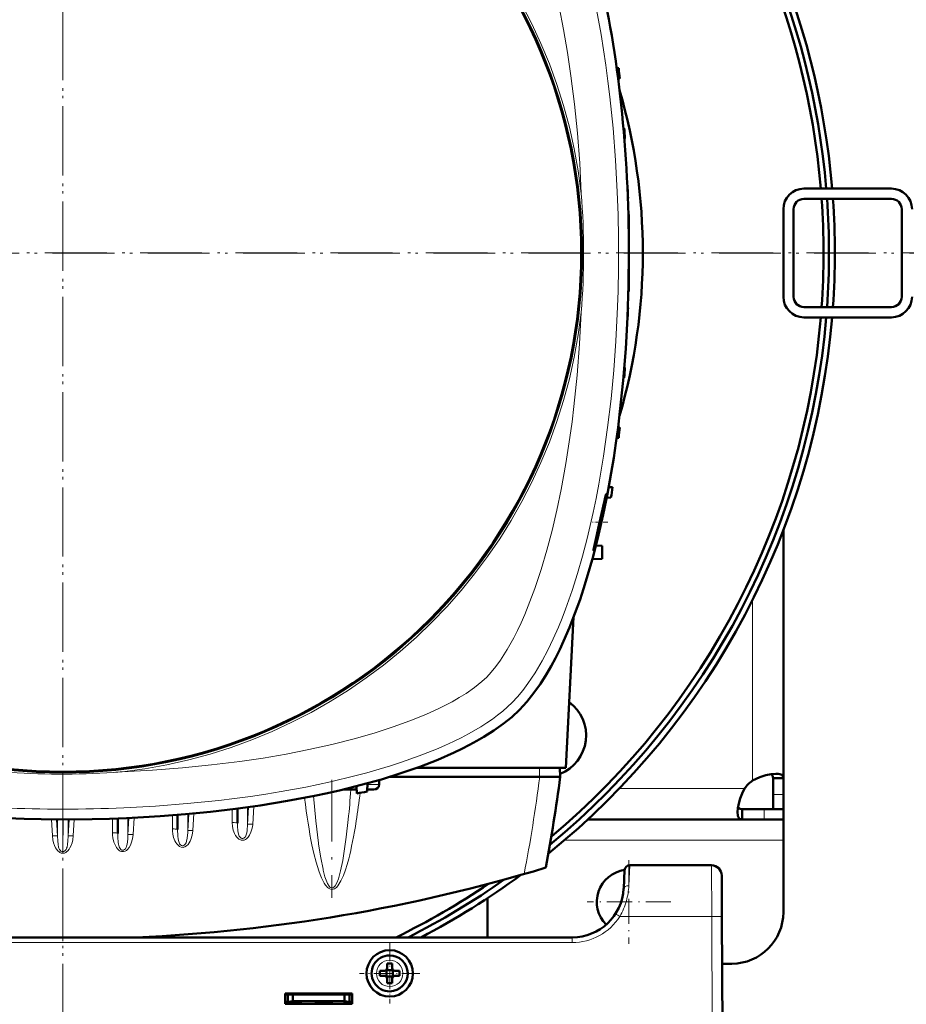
# Model space of a CAD drawing. Extents: x -1595 to 1972, y -1757 to 691.
# Tile 15 of 59: x 303 to 475, y -1417 to -1226. Entities that reach past the tile are written whole.
import ezdxf

# ---------------------------------------------------------------- set-up
doc = ezdxf.new("R2010")
doc.units = 0
doc.linetypes.add('DASHDOT', pattern=[18.5, 12, -3, 0.5, -3])

msp = doc.modelspace()

# ---------------------------------------------------------------- linework, layer by layer
at = {"color": 7, "linetype": 'DASHDOT', "lineweight": 18}
for p, q in [((311.56, -1078.02), (311.56, -1465.08)), ((311.57, -1076.56), (311.57, -1466.56)), ((506.57, -1271.56), (116.57, -1271.56)), ((505.09, -1271.55), (118.03, -1271.55)), ((363.86, -1373.84), (363.86, -1396.77))]:
    msp.add_line(p, q, dxfattribs=at)
at = {"color": 7, "lineweight": 50}
for p, q in [((419.57, -1235.67), (419.18, -1235.66)), ((419.79, -1237.67), (419.45, -1237.68)), ((420.65, -1247.3), (420.5, -1247.29)), ((420.79, -1249.3), (420.67, -1249.3)), ((421.31, -1258.92), (421.27, -1258.92)), ((455.57, -1259.05), (472.57, -1259.05)), ((421.38, -1260.92), (421.36, -1260.92)), ((455.57, -1261.05), (472.57, -1261.05)), ((451.57, -1263.05), (451.57, -1280.05)), ((453.57, -1263.05), (453.57, -1280.05)), ((474.57, -1280.05), (474.57, -1263.05)), ((421.56, -1264.05), (421.46, -1264.05)), ((421.56, -1264.05), (421.56, -1270.55)), ((421.56, -1270.55), (421.56, -1271.55)), ((421.56, -1271.55), (421.56, -1279.05)), ((421.56, -1279.05), (421.46, -1279.05)), ((421.38, -1282.17), (421.36, -1282.17)), ((472.57, -1282.05), (455.57, -1282.05)), ((421.31, -1284.17), (421.27, -1284.17)), ((472.57, -1284.05), (455.57, -1284.05)), ((420.79, -1293.8), (420.67, -1293.79)), ((420.65, -1295.8), (420.5, -1295.8)), ((419.79, -1305.42), (419.45, -1305.41)), ((419.18, -1307.44), (419.57, -1307.42)), ((418.36, -1317.05), (417.64, -1317.02)), ((418.07, -1319.05), (417.24, -1319.08)), ((451.57, -1325.41), (451.57, -1373.52)), ((415.16, -1328.36), (416.33, -1328.42)), ((416.33, -1330.92), (416.33, -1328.42)), ((414.46, -1331.02), (416.33, -1330.92)), ((410.81, -1342.26), (409.28, -1371.55)), ((409.28, -1371.55), (380.27, -1371.55)), ((408.16, -1371.55), (408.21, -1373.25)), ((370.74, -1374.53), (370.68, -1376.12)), ((373.01, -1373.9), (373.04, -1374.77)), ((404.21, -1373.25), (375.17, -1373.25)), ((404.21, -1373.25), (404.24, -1373.25)), ((404.24, -1373.25), (408.21, -1373.25)), ((449.57, -1373.52), (449.57, -1376.68)), ((451.57, -1373.52), (449.57, -1373.52)), ((451.57, -1373.52), (451.57, -1376.68)), ((365.95, -1375.75), (368.15, -1375.75)), ((368.66, -1375.75), (368.15, -1375.75)), ((368.63, -1375.09), (368.68, -1376.49)), ((371.96, -1375.75), (370.69, -1375.75)), ((449.57, -1376.68), (449.57, -1379.55)), ((451.57, -1376.68), (451.57, -1379.55)), ((345.47, -1379.43), (345.47, -1382.28)), ((443.54, -1381.55), (443.54, -1379.55)), ((447.87, -1379.55), (443.54, -1379.55)), ((451.57, -1379.55), (447.87, -1379.55)), ((451.57, -1379.55), (449.57, -1379.55)), ((451.57, -1381.55), (451.57, -1379.55)), ((322.22, -1381.35), (322.22, -1384.26)), ((333.84, -1380.65), (333.84, -1383.51)), ((443.54, -1381.55), (413.55, -1381.55)), ((447.87, -1381.55), (443.54, -1381.55)), ((451.57, -1381.55), (447.87, -1381.55)), ((451.57, -1381.55), (451.57, -1385.55)), ((451.57, -1385.55), (451.57, -1399.55)), ((420.72, -1391.38), (420.54, -1394.96)), ((437.59, -1390.44), (421.72, -1390.44)), ((439.59, -1392.43), (439.64, -1400.38)), ((394.07, -1404.44), (394.07, -1396.83)), ((440.07, -1482.44), (439.64, -1400.38)), ((410.55, -1404.44), (212.57, -1404.44)), ((373.15, -1410.93), (374.07, -1410.93)), ((374.43, -1410.8), (374.42, -1410.78)), ((374.43, -1410.8), (374.43, -1412.07)), ((375.71, -1410.8), (374.43, -1410.8)), ((374.57, -1409.51), (374.57, -1410.43)), ((375.57, -1410.43), (375.57, -1409.51)), ((375.72, -1410.78), (375.71, -1410.8)), ((375.71, -1410.8), (375.71, -1412.07)), ((376.99, -1410.93), (376.07, -1410.93)), ((441.57, -1409.55), (439.68, -1409.55)), ((373.15, -1411.93), (374.07, -1411.93)), ((374.43, -1412.07), (374.42, -1412.08)), ((374.43, -1412.07), (375.71, -1412.07)), ((374.57, -1412.43), (374.57, -1413.35)), ((375.57, -1412.43), (375.57, -1413.35)), ((375.71, -1412.07), (375.72, -1412.08)), ((376.99, -1411.93), (376.07, -1411.93)), ((354.77, -1417.34), (354.77, -1415.34)), ((354.77, -1415.34), (367.77, -1415.34)), ((354.77, -1415.55), (367.77, -1415.55)), ((355.27, -1415.55), (355.27, -1416.99)), ((356.27, -1416.82), (356.27, -1415.55)), ((366.27, -1415.55), (366.27, -1416.82)), ((367.27, -1415.55), (367.27, -1416.99)), ((367.77, -1415.34), (367.77, -1417.34)), ((354.77, -1416.94), (355.27, -1416.94)), ((367.77, -1417.34), (354.77, -1417.34)), ((355.27, -1416.99), (356.27, -1416.82)), ((355.27, -1417.34), (355.27, -1416.99)), ((356.27, -1416.94), (355.6, -1416.94)), ((356.27, -1416.82), (366.27, -1416.82)), ((358.02, -1416.94), (356.27, -1416.94)), ((358.02, -1416.82), (358.02, -1416.94)), ((358.02, -1416.82), (358.02, -1416.94)), ((358.02, -1416.82), (358.02, -1416.94)), ((358.02, -1416.94), (358.02, -1416.82)), ((358.02, -1416.82), (358.02, -1416.94)), ((360.52, -1416.94), (360.52, -1416.82)), ((362.27, -1416.94), (360.52, -1416.94)), ((364.02, -1416.94), (362.27, -1416.94)), ((364.02, -1416.82), (364.02, -1416.94)), ((364.02, -1416.82), (364.02, -1416.94)), ((364.02, -1416.82), (364.02, -1416.94)), ((364.02, -1416.82), (364.02, -1416.94)), ((364.02, -1416.82), (364.02, -1416.94)), ((364.02, -1416.82), (364.02, -1416.94)), ((364.02, -1416.82), (364.02, -1416.94)), ((366.27, -1416.82), (367.27, -1416.99)), ((366.93, -1416.94), (366.27, -1416.94)), ((366.27, -1416.94), (366.27, -1417.34)), ((367.27, -1416.94), (367.77, -1416.94)), ((367.27, -1416.99), (367.27, -1417.34)), ((367.74, -1417.34), (367.74, -1416.94))]:
    msp.add_line(p, q, dxfattribs=at)
at = {"color": 7, "linetype": 'DASHDOT', "lineweight": 18, "ltscale": 0.003008}
msp.add_line((421.57, -1271.55), (421.45, -1271.55), dxfattribs=at)
at = {"color": 7, "linetype": 'DASHDOT', "lineweight": 18, "ltscale": 0.076288}
msp.add_line((417.45, -1323.85), (414.4, -1323.85), dxfattribs=at)
at = {"color": 7, "lineweight": 18}
for p, q in [((445.57, -1338.97), (445.57, -1374.01)), ((404.16, -1371.55), (404.21, -1373.25)), ((370.73, -1374.77), (373.04, -1374.77)), ((444.03, -1375.55), (419.67, -1375.55)), ((451.57, -1376.68), (449.57, -1376.68)), ((344.47, -1382.16), (344.47, -1379.56)), ((347.66, -1379.14), (347.46, -1382.51)), ((347.46, -1379.17), (347.46, -1382.51)), ((348.66, -1379), (348.46, -1382.45)), ((352.27, -1378.53), (351.89, -1378.58)), ((447.87, -1381.55), (447.87, -1379.55)), ((309.35, -1381.54), (309.53, -1384.7)), ((310.34, -1381.55), (310.52, -1384.76)), ((310.52, -1381.55), (310.52, -1384.76)), ((311.53, -1387.8), (311.53, -1381.55)), ((311.58, -1387.8), (311.59, -1381.55)), ((312.78, -1381.55), (312.59, -1384.76)), ((312.59, -1381.55), (312.59, -1384.76)), ((313.77, -1381.54), (313.58, -1384.7)), ((321.22, -1384.13), (321.22, -1381.38)), ((324.4, -1381.25), (324.21, -1384.5)), ((324.21, -1381.26), (324.21, -1384.5)), ((325.4, -1381.21), (325.21, -1384.45)), ((332.84, -1383.39), (332.84, -1380.73)), ((336.03, -1380.46), (335.84, -1383.75)), ((335.84, -1380.48), (335.84, -1383.75)), ((337.03, -1380.37), (336.83, -1383.7)), ((348.45, -1382.5), (348.46, -1382.45)), ((451.57, -1385.55), (409.06, -1385.55)), ((311.53, -1387.8), (311.58, -1387.8)), ((361.25, -1386.32), (361.23, -1386.16)), ((362.16, -1391.4), (362.12, -1391.23)), ((421.54, -1394.41), (421.72, -1390.44)), ((437.64, -1400.38), (437.59, -1390.44)), ((437.64, -1400.38), (419.8, -1400.38)), ((437.64, -1400.38), (438.07, -1482.44)), ((410.55, -1404.44), (410.55, -1405.43)), ((410.55, -1405.43), (212.57, -1405.43)), ((375.05, -1408.86), (375.07, -1408.86)), ((372.5, -1411.45), (372.5, -1411.43)), ((377.64, -1411.41), (377.64, -1411.43)), ((375.09, -1414), (375.07, -1414))]:
    msp.add_line(p, q, dxfattribs=at)
at = {"color": 7, "linetype": 'DASHDOT', "lineweight": 18, "ltscale": 0.40625}
for p, q in [((421.57, -1389.42), (421.57, -1405.67)), ((429.69, -1397.55), (413.44, -1397.55))]:
    msp.add_line(p, q, dxfattribs=at)
at = {"color": 7, "linetype": 'DASHDOT', "lineweight": 18, "ltscale": 0.228134}
msp.add_line((311.57, -1405.2), (311.57, -1396.07), dxfattribs=at)
at = {"color": 7, "linetype": 'DASHDOT', "lineweight": 18, "ltscale": 0.292499}
msp.add_line((375.07, -1405.58), (375.07, -1417.28), dxfattribs=at)
at = {"color": 7, "linetype": 'DASHDOT', "lineweight": 18, "ltscale": 0.2925}
msp.add_line((380.92, -1411.43), (369.22, -1411.43), dxfattribs=at)
at = {"color": 7, "linetype": 'DASHDOT', "lineweight": 18, "ltscale": 0.003525}
for p, q in [((356.27, -1416.81), (356.27, -1416.95)), ((362.27, -1416.81), (362.27, -1416.95))]:
    msp.add_line(p, q, dxfattribs=at)
at = {"color": 7, "lineweight": 18}
for points in [[(412.31, -1259.99), (411.99, -1254.12), (411.54, -1248.26), (410.98, -1242.69), (410.29, -1237.15), (409.63, -1232.63), (408.86, -1228.15), (408, -1223.73), (407.01, -1219.28), (405.9, -1214.91), (404.8, -1211.08), (403.6, -1207.34), (402.42, -1204.1), (401.15, -1200.99), (399.96, -1198.37), (398.69, -1195.91), (397.89, -1194.51), (397.08, -1193.2), (395.93, -1191.55), (394.78, -1190.11), (393.92, -1189.19)], [(419.3, -1259.69), (418.96, -1253.51), (418.49, -1247.35), (417.86, -1241.23), (417.49, -1238.16), (417.07, -1235.1), (416.63, -1232.12), (416.14, -1229.15), (415.25, -1224.3)], [(398.87, -1358.86), (399.92, -1357.73), (400.95, -1356.5), (401.94, -1355.18), (402.66, -1354.14), (403.37, -1353.05), (404.71, -1350.77), (405.82, -1348.67), (406.87, -1346.48), (407.86, -1344.22), (408.57, -1342.49), (409.25, -1340.72), (410.53, -1337.09), (411.58, -1333.79), (412.55, -1330.42), (413.44, -1327), (414.04, -1324.48), (414.61, -1321.93), (415.17, -1319.21), (415.7, -1316.47), (416.63, -1311), (417.42, -1305.47), (418.08, -1299.9), (418.61, -1294.28), (419.02, -1288.65), (419.3, -1283.4)], [(399.18, -1346.27), (399.9, -1344.84), (400.6, -1343.36), (401.32, -1341.73), (402.01, -1340.05), (403.27, -1336.68), (404.49, -1333.03), (405.6, -1329.27), (406.62, -1325.41), (407.55, -1321.47), (408.38, -1317.48), (409.3, -1312.45), (410.1, -1307.36), (410.51, -1304.37), (410.87, -1301.36), (411.5, -1295.31), (411.97, -1289.22), (412.31, -1283.1)], [(393.92, -1353.91), (394.79, -1352.96), (395.69, -1351.86), (396.59, -1350.62), (397.25, -1349.61), (397.91, -1348.55), (399.18, -1346.27)], [(323.11, -1372.3), (328.99, -1371.98), (334.84, -1371.53), (340.42, -1370.97), (345.95, -1370.29), (350.47, -1369.62), (354.95, -1368.85), (359.37, -1367.99), (363.83, -1367), (368.19, -1365.89), (372.03, -1364.79), (375.76, -1363.59), (379, -1362.41), (382.12, -1361.14), (384.74, -1359.95), (387.2, -1358.68), (388.59, -1357.89), (389.91, -1357.07), (391.56, -1355.92), (392.99, -1354.77), (393.92, -1353.91)], [(323.41, -1379.29), (329.59, -1378.96), (335.75, -1378.48), (341.87, -1377.85), (344.94, -1377.48), (348, -1377.07), (350.99, -1376.62), (353.96, -1376.14), (358.8, -1375.25), (363.59, -1374.24), (368.29, -1373.1), (370.66, -1372.47), (373, -1371.81), (375.21, -1371.13), (377.39, -1370.43), (380.83, -1369.21), (384.16, -1367.88), (385.82, -1367.16), (387.45, -1366.41), (388.94, -1365.67), (390.39, -1364.91), (392.77, -1363.53), (393.92, -1362.8), (395.02, -1362.05), (396.05, -1361.3), (397.03, -1360.52), (397.98, -1359.7), (398.87, -1358.86)], [(354.19, -1378.13), (353.88, -1378.22), (353.24, -1378.37), (352.27, -1378.53)], [(361.23, -1386.16), (360.71, -1381.79), (360.28, -1376.99)], [(344.47, -1382.16), (344.52, -1382.89), (344.67, -1383.6), (344.93, -1384.29), (345.12, -1384.65), (345.36, -1384.99), (345.54, -1385.18), (345.75, -1385.36), (345.96, -1385.47), (346.18, -1385.55), (346.4, -1385.59), (346.62, -1385.58)], [(367.02, -1381.53), (366.64, -1385.01), (366.19, -1388.14), (365.95, -1389.52)], [(325.21, -1384.45), (325.09, -1385.3), (324.86, -1386.13), (324.68, -1386.57), (324.44, -1387), (324.13, -1387.38), (323.93, -1387.56), (323.7, -1387.7), (323.33, -1387.8), (322.94, -1387.77), (322.73, -1387.69), (322.53, -1387.58), (322.2, -1387.27), (322, -1387), (321.83, -1386.72), (321.65, -1386.33), (321.5, -1385.93), (321.3, -1385.11), (321.24, -1384.62), (321.22, -1384.13)], [(332.84, -1383.39), (332.85, -1383.75), (332.94, -1384.39), (333.09, -1385.02), (333.34, -1385.68), (333.5, -1386), (333.7, -1386.3), (333.94, -1386.56), (334.22, -1386.78), (334.55, -1386.93), (334.91, -1386.96), (335.27, -1386.88), (335.61, -1386.68), (335.89, -1386.41), (336.12, -1386.1), (336.3, -1385.77), (336.46, -1385.42), (336.7, -1384.61), (336.83, -1383.74), (336.83, -1383.7)], [(333.84, -1383.51), (333.89, -1384.7), (333.97, -1385.35), (334.07, -1385.82), (334.15, -1386.05), (334.26, -1386.26), (334.41, -1386.45), (334.59, -1386.59), (334.76, -1386.64), (334.93, -1386.64), (335.12, -1386.57), (335.29, -1386.44), (335.42, -1386.26), (335.53, -1386.06), (335.62, -1385.77), (335.74, -1385.17), (335.83, -1384.09), (335.84, -1383.75)], [(335.84, -1383.75), (335.86, -1383.74), (335.95, -1383.71), (336.1, -1383.7), (336.83, -1383.7)], [(345.47, -1382.28), (345.48, -1382.89), (345.56, -1383.72), (345.63, -1384.15), (345.75, -1384.58), (345.84, -1384.78), (345.99, -1385), (346.18, -1385.16), (346.35, -1385.23), (346.52, -1385.24), (346.72, -1385.18), (346.89, -1385.06), (347.03, -1384.89), (347.14, -1384.7), (347.25, -1384.37), (347.31, -1384.14), (347.38, -1383.68), (347.46, -1382.51)], [(347.22, -1385.33), (347.57, -1384.99), (347.85, -1384.59), (348.12, -1384.02), (348.31, -1383.42), (348.4, -1382.96), (348.45, -1382.5)], [(347.46, -1382.5), (347.49, -1382.49), (347.57, -1382.47), (347.73, -1382.45), (348.1, -1382.44), (348.46, -1382.45)], [(310.83, -1387.85), (310.56, -1387.61), (310.34, -1387.34), (310.16, -1387.03), (309.95, -1386.6), (309.77, -1386.06), (309.63, -1385.51), (309.53, -1384.7)], [(310.52, -1384.76), (310.5, -1384.74), (310.41, -1384.72), (310.23, -1384.7), (309.53, -1384.7)], [(311.53, -1387.8), (311.36, -1387.78), (311.2, -1387.7), (311.04, -1387.54), (310.91, -1387.35), (310.81, -1387.13), (310.74, -1386.9), (310.64, -1386.42), (310.57, -1385.72), (310.52, -1384.76)], [(311.58, -1387.8), (311.75, -1387.78), (311.91, -1387.7), (312.08, -1387.54), (312.21, -1387.35), (312.3, -1387.13), (312.38, -1386.9), (312.47, -1386.42), (312.54, -1385.72), (312.59, -1384.76)], [(312.29, -1387.85), (312.55, -1387.61), (312.77, -1387.34), (312.95, -1387.03), (313.16, -1386.6), (313.35, -1386.06), (313.48, -1385.51), (313.58, -1384.7)], [(312.59, -1384.76), (312.61, -1384.74), (312.7, -1384.72), (312.89, -1384.7), (313.58, -1384.7)], [(322.52, -1386.87), (322.37, -1386.32), (322.32, -1386.04), (322.24, -1385.01), (322.22, -1384.26)], [(324.21, -1384.5), (324.17, -1385.39), (324.06, -1386.33)], [(324.21, -1384.5), (324.23, -1384.5), (324.27, -1384.48), (324.49, -1384.45), (324.72, -1384.44), (325.21, -1384.45)], [(311.56, -1388.09), (311.25, -1388.06), (310.96, -1387.94), (310.83, -1387.85)], [(311.56, -1388.09), (311.87, -1388.06), (312.15, -1387.94), (312.29, -1387.85)], [(323.04, -1387.48), (322.84, -1387.36), (322.68, -1387.18), (322.52, -1386.87)], [(323.71, -1387.25), (323.53, -1387.41), (323.33, -1387.5), (323.18, -1387.51), (323.04, -1387.48)], [(324.06, -1386.33), (323.96, -1386.76), (323.88, -1386.97), (323.71, -1387.25)], [(361.3, -1391.52), (360.78, -1389.85), (360.35, -1388.16), (359.97, -1386.45)], [(362.12, -1391.23), (361.66, -1388.97), (361.25, -1386.32)], [(367.11, -1389.18), (366.81, -1390.27), (366.47, -1391.35), (366.08, -1392.42), (365.61, -1393.47), (365.22, -1394.14), (364.99, -1394.45), (364.72, -1394.75), (364.38, -1394.99), (364.11, -1395.11), (363.76, -1395.14), (363.43, -1395.04), (363.21, -1394.92), (363.01, -1394.76), (362.79, -1394.53), (362.6, -1394.28), (362.36, -1393.92), (362.14, -1393.55), (361.83, -1392.89), (361.55, -1392.21), (361.3, -1391.52)], [(365.95, -1389.52), (365.54, -1391.49), (365.25, -1392.57), (365.1, -1393.05), (364.79, -1393.85), (364.47, -1394.42), (364.25, -1394.67), (364.03, -1394.81), (363.89, -1394.85), (363.74, -1394.84), (363.53, -1394.73), (363.32, -1394.51), (363.01, -1394.01), (362.85, -1393.66)], [(362.85, -1393.66), (362.49, -1392.67), (362.16, -1391.4)]]:
    msp.add_lwpolyline(points, dxfattribs=at)
at = {"color": 7, "lineweight": 50}
for points in [[(421.56, -1271.55), (421.49, -1277.79), (421.28, -1284.01), (420.94, -1290.18), (420.45, -1296.3), (419.82, -1302.36), (419.45, -1305.43), (419.03, -1308.48), (418.6, -1311.36), (418.13, -1314.22), (417.4, -1318.29), (416.58, -1322.31), (415.68, -1326.25)], [(415.11, -1328.1), (415.52, -1326.57), (416.27, -1323.42), (416.8, -1320.83), (417.14, -1318.79), (417.18, -1318.4), (417.18, -1318.36), (417.18, -1318.35), (417.17, -1318.35), (417.17, -1318.35), (417.17, -1318.35)], [(417.17, -1318.35), (417.17, -1318.35), (417.16, -1318.35), (417.14, -1318.4), (417.03, -1318.76)], [(416.75, -1319.94), (415.73, -1324.49), (415.2, -1326.85), (414.81, -1328.6), (414.7, -1329.2), (414.68, -1329.33)], [(415.68, -1326.25), (414.61, -1330.46), (413.41, -1334.66), (412.75, -1336.75), (412.06, -1338.83), (411.08, -1341.57), (410.01, -1344.27), (408.87, -1346.91)], [(414.69, -1329.35), (414.69, -1329.35), (414.7, -1329.35), (414.71, -1329.32), (414.8, -1329.11)], [(408.87, -1346.91), (408.11, -1348.55), (407.27, -1350.24), (406.43, -1351.8), (405.53, -1353.36), (404.37, -1355.19), (403.11, -1356.98), (401.75, -1358.68), (401.03, -1359.49), (400.28, -1360.28)], [(400.28, -1360.28), (398.79, -1361.66), (397.13, -1362.99), (395.32, -1364.28), (393.37, -1365.52), (392.02, -1366.3), (390.61, -1367.07), (389.12, -1367.83), (387.57, -1368.57), (384.41, -1369.95), (380.9, -1371.32), (377.24, -1372.59), (373.45, -1373.76), (369.56, -1374.85), (365.56, -1375.84), (363.02, -1376.42), (360.45, -1376.96), (355.23, -1377.95), (349.92, -1378.81), (345.13, -1379.48), (340.28, -1380.05), (335.4, -1380.52), (330.48, -1380.91), (327.22, -1381.11), (323.95, -1381.27), (320.61, -1381.4), (317.26, -1381.49), (310.63, -1381.55), (304.02, -1381.45), (297.43, -1381.19)], [(450.14, -1372.67), (449.2, -1372.75), (448.14, -1372.97), (447.03, -1373.32), (446.29, -1373.64), (445.57, -1374.01)], [(451.57, -1373.52), (451.55, -1373.33), (451.49, -1373.17), (451.4, -1373.03), (451.26, -1372.91), (451.08, -1372.82), (450.87, -1372.75), (450.53, -1372.69), (450.14, -1372.67)], [(449.57, -1373.52), (449.52, -1373.18), (449.38, -1372.92), (449.13, -1372.76)], [(444.03, -1375.55), (443.55, -1376.49), (443.18, -1377.47), (442.91, -1378.44), (442.74, -1379.36), (442.69, -1380.13)], [(442.69, -1380.13), (442.75, -1380.78), (442.82, -1381.03), (442.93, -1381.24), (443.07, -1381.4), (443.23, -1381.5), (443.54, -1381.55)], [(442.78, -1379.11), (442.94, -1379.36), (443.2, -1379.5), (443.54, -1379.55)]]:
    msp.add_lwpolyline(points, dxfattribs=at)
at = {"color": 7, "lineweight": 18}
msp.add_circle((311.56, -1271.55), 101, dxfattribs=at)
at = {"color": 7, "lineweight": 50}
for centre, radius in [((311.56, -1271.55), 100.74), ((375.07, -1411.43), 4.5)]:
    msp.add_circle(centre, radius, dxfattribs=at)
for centre, radius, start, end in [((311.57, -1271.56), 150, 4.7834, 231.0147), ((311.56, -1271.55), 148.87, 4.8166, 230.5172), ((311.56, -1271.55), 147.82, 4.8509, 230.0451), ((96.56, -1271.55), 325, 5.9829, 6.3375), ((311.56, -1271.55), 112.7, 343.714, 16.286), ((96.56, -1271.55), 325, 3.9256, 4.2791), ((96.56, -1271.55), 325, 1.8735, 2.2263), ((455.57, -1263.05), 4, 90, 180), ((472.57, -1263.05), 4, 0, 90), ((455.57, -1263.05), 2, 90, 180), ((311.56, -1271.55), 147.82, 355.9267, 4.0733), ((311.56, -1271.55), 148.87, 355.9554, 4.0445), ((311.57, -1271.56), 150, 355.9892, 4.0172), ((472.57, -1263.05), 2, 0, 90), ((96.56, -1271.55), 325, 359.8237, 0.1763), ((455.57, -1280.05), 4, 180, 270), ((455.57, -1280.05), 2, 180, 270), ((472.57, -1280.05), 2, 270, 0), ((472.57, -1280.05), 4, 270, 360), ((96.56, -1271.55), 325, 357.7737, 358.1265), ((311.57, -1271.56), 150, 308.9754, 355.223), ((311.56, -1271.55), 148.87, 309.4826, 355.1834), ((311.56, -1271.55), 147.82, 309.9547, 355.1491), ((96.56, -1271.55), 325, 355.7209, 356.0744), ((96.56, -1271.55), 325, 353.6625, 354.0172), ((96.56, -1271.55), 325, 351.5959, 351.9522), ((461.51, -1329.95), 45.87, 165.8814, 167.3994), ((394.97, -1322.5), 20.9, 341.5709, 344.4634), ((414.7, -1329.33), 0.0181, 165.2469, 232.7118), ((405.25, -1365.24), 8, 291.5866, 54.0286), ((85.92, -1331.35), 325, 349.4417, 352.5926), ((449.69, -1379.67), 7, 126.0861, 143.9183), ((311.56, -1056.55), 325, 280.1234, 280.4818), ((311.56, -1079.75), 325, 272.5126, 286.7861), ((421.57, -1397.55), 6.25, 97.7241, 224.893), ((421.72, -1391.44), 1, 90, 177), ((437.59, -1392.44), 2, 0.3, 90), ((311.56, -1271.55), 148.87, 296.7919, 305.1791), ((311.57, -1271.56), 150, 297.6423, 306.3706), ((311.56, -1271.55), 147.82, 295.9747, 304.0393), ((410.55, -1394.44), 10, 270, 357.0001), ((441.57, -1399.55), 10, 270, 360), ((375.07, -1411.43), 3.5, 90.5294, 270.5294), ((375.07, -1411.43), 3.5, 270.5294, 90.5294), ((390.24, -1411.43), 17.1, 178.3267, 180.0022), ((374.07, -1410.43), 0.5, 270, 360), ((375.07, -1426.6), 17.1, 89.9978, 91.6733), ((375.07, -1426.6), 17.1, 88.3267, 90.0022), ((376.07, -1410.43), 0.5, 180, 270), ((359.9, -1411.43), 17.1, 359.9978, 1.6733), ((390.28, -1411.43), 17.14, 179.9996, 181.6715), ((374.07, -1412.43), 0.5, 0, 90), ((376.07, -1412.43), 0.5, 90, 180), ((359.86, -1411.43), 17.14, 358.3285, 0.0004), ((375.07, -1396.23), 17.13, 268.3286, 271.6729)]:
    msp.add_arc(centre, radius, start, end, dxfattribs=at)
at = {"color": 7, "lineweight": 18}
for centre, radius, start, end in [((311.56, -1271.55), 101.41, 6.5424, 83.4568), ((141.09, -1271.55), 278.46, 357.5597, 2.4396), ((265.24, -1271.55), 147.52, 355.507, 4.4923), ((311.56, -1271.55), 101.41, 276.5424, 353.4568), ((311.56, -1225.24), 147.51, 265.5067, 273.8371), ((311.57, -1225.42), 147.33, 273.8374, 274.4937), ((85.92, -1331.84), 321, 349.1719, 352.5876), ((149.52, -1359.8), 218.59, 354.2939, 355.8148), ((213.3, -1357.75), 157.13, 351.189, 353.1941), ((311.56, -1101.08), 278.46, 267.5597, 272.4396), ((311.56, -1055.38), 325.7, 276.7434, 277.1126), ((346.41, -1384.24), 1.36, 278.9694, 306.4815), ((313.9, -1387.76), 2.37, 180.966, 188.0005), ((309.21, -1387.76), 2.37, 351.9995, 359.034), ((408.02, -1393.77), 13.53, 344.6596, 357.2824), ((408.52, -1393.89), 13.01, 330.0886, 344.6192), ((410.55, -1394.43), 11, 270.0069, 327.2297), ((385.1, -1453.78), 63.69, 56.9791, 57.8765), ((375.07, -1411.43), 2.57, 90.5294, 180), ((375.07, -1411.43), 2.57, 0.5294, 90), ((375.07, -1411.43), 2.57, 180.5294, 270), ((375.07, -1411.43), 2.57, 270.5294, 360)]:
    msp.add_arc(centre, radius, start, end, dxfattribs=at)
at = {"color": 7, "lineweight": 50}
for centre, major_axis, ratio, start_param, end_param in [((388.55, -1273.44), (-0.73, -96.68), 0.341319, 1.592988, 2.198749), ((371.88, -1374.75), (1.14, -0.23), 0.853683, 4.943675, 6.488291)]:
    msp.add_ellipse(centre, major_axis=major_axis, ratio=ratio, start_param=start_param, end_param=end_param, dxfattribs=at)
at = {"color": 7, "lineweight": 18}
for centre, major_axis, ratio, start_param, end_param in [((368.15, -1374.75), (0, 1), 0.866025, 3.141593, 3.752802), ((363.56, -1334.19), (0.24, -60.87), 0.121427, 5.499933, 5.744375), ((344.47, -1379.54), (1, 0), 0.121869, 0.029596, 0.678029), ((344.47, -1382.28), (1, 0), 0.121869, 0, 1.570796), ((363.97, -1332.45), (-0.1, -62.68), 0.121204, 0.439156, 0.663903), ((321.22, -1384.26), (1, 0), 0.121869, 0, 1.570796), ((332.84, -1383.51), (1, 0), 0.121869, 0, 1.570797), ((421.54, -1395.01), (0.999, -0.053), 0.602236, 1.602683, 3.141439), ((437.64, -1400.39), (-2, -0.01), 0.005236, 3.141593, 4.712362)]:
    msp.add_ellipse(centre, major_axis=major_axis, ratio=ratio, start_param=start_param, end_param=end_param, dxfattribs=at)

doc.saveas('drawing.dxf')
